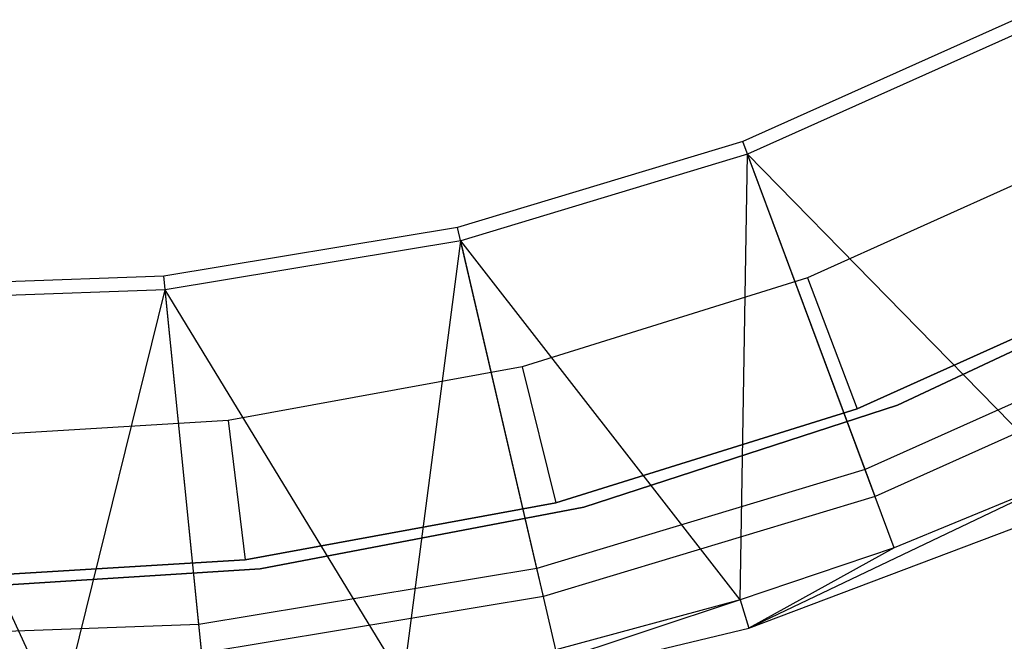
# Model space of a CAD drawing. Extents: x -189 to 189, y -189 to 189.
# Tile 204 of 256: x 1 to 15, y -38 to -29. Entities that reach past the tile are written whole.
import ezdxf

# ---------------------------------------------------------------- set-up
doc = ezdxf.new("R2010")
doc.units = 0
doc.header["$LTSCALE"] = 25.4
doc.layers.get('0').update_dxf_attribs({"linetype": 'CONTINUOUS'})

# ---------------------------------------------------------------- blocks, each defined once
blk = doc.blocks.new('NL2500012474_STL')
at = {"color": 0}
for p, q in [((206.793, -29.367, 177.5), (202.911, -31.105, 177.5)), ((206.793, -29.367, 177.5), (202.911, -31.105, 177.5)), ((206.885, -29.541, 179), (202.98, -31.289, 179)), ((206.885, -29.541, 179), (202.98, -31.289, 179)), ((202.911, -31.105, 177.5), (198.839, -32.332, 177.5)), ((202.911, -31.105, 177.5), (198.839, -32.332, 177.5)), ((204.658, -35.79, 172.5), (202.911, -31.105, 177.5)), ((204.658, -35.79, 172.5), (202.911, -31.105, 177.5)), ((202.98, -31.289, 179), (198.884, -32.524, 179)), ((202.98, -31.289, 179), (198.884, -32.524, 179)), ((202.875, -37.653, 173.005), (202.98, -31.289, 179)), ((202.875, -37.653, 173.005), (202.98, -31.289, 179)), ((205.074, -36.906, 173.005), (202.98, -31.289, 179)), ((205.074, -36.906, 173.005), (202.98, -31.289, 179)), ((207.502, -35.908, 173.005), (202.98, -31.289, 179)), ((207.502, -35.908, 173.005), (202.98, -31.289, 179)), ((207.73, -31.301, 146.679), (203.837, -33.053, 146.679)), ((207.73, -31.301, 146.679), (203.837, -33.053, 146.679)), ((198.839, -32.332, 177.5), (194.644, -33.029, 177.5)), ((198.839, -32.332, 177.5), (194.644, -33.029, 177.5)), ((199.972, -37.202, 172.5), (198.839, -32.332, 177.5)), ((199.972, -37.202, 172.5), (198.839, -32.332, 177.5)), ((198.884, -32.524, 179), (194.663, -33.225, 179)), ((198.884, -32.524, 179), (194.663, -33.225, 179)), ((198.065, -38.805, 173.005), (198.884, -32.524, 179)), ((198.065, -38.805, 173.005), (198.884, -32.524, 179)), ((200.242, -38.363, 173.005), (198.884, -32.524, 179)), ((200.242, -38.363, 173.005), (198.884, -32.524, 179)), ((202.875, -37.653, 173.005), (198.884, -32.524, 179)), ((202.875, -37.653, 173.005), (198.884, -32.524, 179)), ((205.122, -34.873, 183), (209.383, -32.868, 183)), ((209.383, -32.868, 185), (205.122, -34.873, 185)), ((209.383, -32.868, 185), (205.122, -34.873, 185)), ((205.122, -34.873, 183), (209.383, -32.868, 183)), ((194.644, -33.029, 177.5), (190.393, -33.183, 177.5)), ((194.644, -33.029, 177.5), (190.393, -33.183, 177.5)), ((195.145, -38.004, 172.5), (194.644, -33.029, 177.5)), ((195.145, -38.004, 172.5), (194.644, -33.029, 177.5)), ((203.837, -33.053, 146.679), (199.761, -34.323, 146.679)), ((203.837, -33.053, 146.679), (199.761, -34.323, 146.679)), ((203.837, -33.053, 146.679), (204.546, -34.923, 148.679)), ((203.837, -33.053, 146.679), (204.546, -34.923, 148.679)), ((204.546, -34.923, 148.679), (208.659, -33.072, 148.679)), ((208.659, -33.072, 163.679), (204.546, -34.923, 163.679)), ((208.659, -33.072, 163.679), (204.546, -34.923, 163.679)), ((204.546, -34.923, 148.679), (208.659, -33.072, 148.679)), ((194.663, -33.225, 179), (190.388, -33.38, 179)), ((194.663, -33.225, 179), (190.388, -33.38, 179)), ((193.149, -39.345, 173.005), (194.663, -33.225, 179)), ((193.149, -39.345, 173.005), (194.663, -33.225, 179)), ((195.264, -39.189, 173.005), (194.663, -33.225, 179)), ((195.264, -39.189, 173.005), (194.663, -33.225, 179)), ((198.065, -38.805, 173.005), (194.663, -33.225, 179)), ((198.065, -38.805, 173.005), (194.663, -33.225, 179)), ((193.149, -39.345, 173.005), (190.388, -33.38, 179)), ((193.149, -39.345, 173.005), (190.388, -33.38, 179)), ((209.124, -33.79, 172.5), (204.658, -35.79, 172.5)), ((209.124, -33.79, 172.5), (204.658, -35.79, 172.5)), ((209.316, -34.153, 149), (204.801, -36.175, 149)), ((209.316, -34.153, 149), (204.801, -36.175, 149)), ((199.761, -34.323, 146.679), (195.563, -35.092, 146.679)), ((199.761, -34.323, 146.679), (195.563, -35.092, 146.679)), ((199.761, -34.323, 146.679), (200.24, -36.265, 148.679)), ((199.761, -34.323, 146.679), (200.24, -36.265, 148.679)), ((200.643, -36.328, 183), (205.122, -34.873, 183)), ((205.122, -34.873, 185), (200.643, -36.328, 185)), ((205.122, -34.873, 185), (200.643, -36.328, 185)), ((200.643, -36.328, 183), (205.122, -34.873, 183)), ((205.122, -34.873, 185), (205.122, -34.873, 183)), ((205.122, -34.873, 185), (205.122, -34.873, 183)), ((200.24, -36.265, 148.679), (204.546, -34.923, 148.679)), ((204.546, -34.923, 163.679), (200.24, -36.265, 163.679)), ((204.546, -34.923, 163.679), (200.24, -36.265, 163.679)), ((200.24, -36.265, 148.679), (204.546, -34.923, 148.679)), ((204.546, -34.923, 148.679), (204.546, -34.923, 163.679)), ((204.546, -34.923, 148.679), (204.546, -34.923, 163.679)), ((195.563, -35.092, 146.679), (191.302, -35.35, 146.679)), ((195.563, -35.092, 146.679), (191.302, -35.35, 146.679)), ((195.563, -35.092, 146.679), (195.804, -37.078, 148.679)), ((195.563, -35.092, 146.679), (195.804, -37.078, 148.679)), ((204.658, -35.79, 172.5), (199.972, -37.202, 172.5)), ((204.658, -35.79, 172.5), (199.972, -37.202, 172.5)), ((204.801, -36.175, 149), (204.658, -35.79, 172.5)), ((204.801, -36.175, 149), (204.658, -35.79, 172.5)), ((207.502, -35.908, 173.005), (202.998, -38.054, 149)), ((207.502, -35.908, 173.005), (202.998, -38.054, 149)), ((207.502, -35.908, 173.005), (205.074, -36.906, 173.005)), ((207.502, -35.908, 173.005), (205.074, -36.906, 173.005)), ((195.804, -37.078, 148.679), (200.24, -36.265, 148.679)), ((200.24, -36.265, 163.679), (195.804, -37.078, 163.679)), ((200.24, -36.265, 163.679), (195.804, -37.078, 163.679)), ((195.804, -37.078, 148.679), (200.24, -36.265, 148.679)), ((204.801, -36.175, 149), (200.065, -37.602, 149)), ((204.801, -36.175, 149), (200.065, -37.602, 149)), ((200.24, -36.265, 148.679), (200.24, -36.265, 163.679)), ((200.24, -36.265, 148.679), (200.24, -36.265, 163.679)), ((196.017, -37.21, 183), (200.643, -36.328, 183)), ((200.643, -36.328, 185), (196.017, -37.21, 185)), ((200.643, -36.328, 185), (196.017, -37.21, 185)), ((196.017, -37.21, 183), (200.643, -36.328, 183)), ((200.643, -36.328, 185), (200.643, -36.328, 183)), ((200.643, -36.328, 185), (200.643, -36.328, 183)), ((202.998, -38.054, 149), (207.674, -36.29, 149)), ((202.998, -38.054, 149), (207.674, -36.29, 149)), ((205.074, -36.906, 173.005), (202.875, -37.653, 173.005)), ((205.074, -36.906, 173.005), (202.875, -37.653, 173.005)), ((205.074, -36.906, 173.005), (202.998, -38.054, 149)), ((205.074, -36.906, 173.005), (202.998, -38.054, 149)), ((191.302, -37.35, 148.679), (195.804, -37.078, 148.679)), ((195.804, -37.078, 163.679), (191.302, -37.35, 163.679)), ((195.804, -37.078, 163.679), (191.302, -37.35, 163.679)), ((191.302, -37.35, 148.679), (195.804, -37.078, 148.679)), ((195.804, -37.078, 148.679), (195.804, -37.078, 163.679)), ((195.804, -37.078, 148.679), (195.804, -37.078, 163.679)), ((191.317, -37.506, 183), (196.017, -37.21, 183)), ((196.017, -37.21, 185), (191.317, -37.506, 185)), ((196.017, -37.21, 185), (191.317, -37.506, 185)), ((191.317, -37.506, 183), (196.017, -37.21, 183)), ((199.972, -37.202, 172.5), (195.145, -38.004, 172.5)), ((199.972, -37.202, 172.5), (195.145, -38.004, 172.5)), ((196.017, -37.21, 185), (196.017, -37.21, 183)), ((196.017, -37.21, 185), (196.017, -37.21, 183)), ((200.065, -37.602, 149), (199.972, -37.202, 172.5)), ((200.065, -37.602, 149), (199.972, -37.202, 172.5)), ((200.065, -37.602, 149), (195.186, -38.412, 149)), ((200.065, -37.602, 149), (195.186, -38.412, 149)), ((202.875, -37.653, 173.005), (198.137, -39.218, 149)), ((202.875, -37.653, 173.005), (198.137, -39.218, 149)), ((202.875, -37.653, 173.005), (200.242, -38.363, 173.005)), ((202.875, -37.653, 173.005), (200.242, -38.363, 173.005)), ((202.875, -37.653, 173.005), (202.998, -38.054, 149)), ((202.875, -37.653, 173.005), (202.998, -38.054, 149)), ((195.145, -38.004, 172.5), (190.254, -38.181, 172.5)), ((195.145, -38.004, 172.5), (190.254, -38.181, 172.5)), ((195.186, -38.412, 149), (195.145, -38.004, 172.5)), ((195.186, -38.412, 149), (195.145, -38.004, 172.5)), ((198.137, -39.218, 149), (202.998, -38.054, 149)), ((198.137, -39.218, 149), (202.998, -38.054, 149))]:
    blk.add_line(p, q, dxfattribs=at)

msp = doc.modelspace()

# ---------------------------------------------------------------- block references
at = {"color": 0}
msp.add_blockref('NL2500012474_STL', (-191.311, -0.058, -1716.743), dxfattribs=at)

doc.saveas('drawing.dxf')
